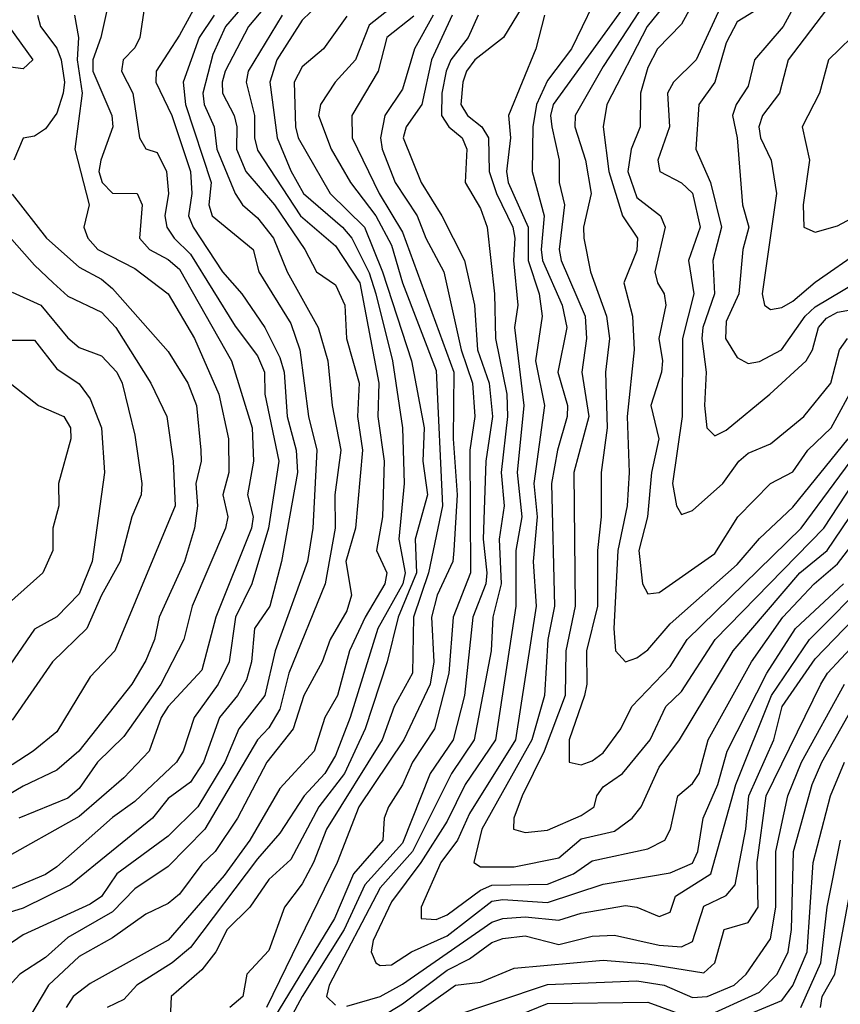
# Model space of a CAD drawing. Header units: metres. Extents: x -51132 to -49532, y -231222 to -229437.
# Tile 77 of 256: x -50883 to -50846, y -230712 to -230667. Entities that reach past the tile are written whole.
import ezdxf

# ---------------------------------------------------------------- set-up
doc = ezdxf.new("R2010")
doc.units = ezdxf.units.M
for name, color, linetype in [('CONTOUR_HALF', 8, 'Continuous'), ('CONTOUR_INDEX', 1, 'Continuous'), ('CONTOUR_INTER', 3, 'Continuous')]:
    doc.layers.add(name, color=color, linetype=linetype)

msp = doc.modelspace()

# ---------------------------------------------------------------- linework, layer by layer
at = {"layer": 'CONTOUR_HALF'}
for points, elevation in [([(-50874.779, -230665.759), (-50876.08, -230668.159), (-50877.126, -230669.759), (-50877.145, -230670.259), (-50876.417, -230671.759), (-50875.591, -230674.259), (-50875.52, -230675.259), (-50875.677, -230676.259), (-50875.469, -230676.759), (-50874.147, -230678.759), (-50873.284, -230679.759), (-50872.247, -230681.259), (-50871.58, -230682.6), (-50871.389, -230683.259), (-50871.248, -230685.259), (-50870.848, -230686.759), (-50870.783, -230687.759), (-50871.502, -230691.759), (-50872.03, -230693.759), (-50872.712, -230694.759), (-50872.844, -230696.259), (-50873.08, -230697.062), (-50873.474, -230697.759), (-50874.29, -230698.759), (-50874.998, -230700.759), (-50875.58, -230701.653), (-50876.58, -230702.379), (-50877.287, -230703.259), (-50880.963, -230706.259), (-50883.08, -230707.308), (-50884.591, -230707.759)], 38.5), ([(-50872.293, -230665.759), (-50874.023, -230667.759), (-50874.58, -230669.012), (-50875.025, -230670.759), (-50874.966, -230671.259), (-50874.521, -230672.259), (-50874.401, -230673.259), (-50873.576, -230675.259), (-50873.26, -230675.759), (-50872.58, -230676.347), (-50871.862, -230677.259), (-50871.25, -230678.759), (-50869.866, -230681.259), (-50869.434, -230682.759), (-50869.241, -230684.759), (-50868.845, -230686.759), (-50869.108, -230688.759), (-50869.102, -230690.259), (-50869.545, -230692.759), (-50871.17, -230696.759), (-50871.58, -230698.375), (-50872.08, -230699.209), (-50872.583, -230699.759), (-50874.947, -230703.759), (-50876.58, -230705.433), (-50878.08, -230706.431), (-50879.08, -230707.461), (-50881.08, -230708.624), (-50882.08, -230709.52), (-50883.24, -230710.259), (-50884.08, -230711.196)], 37.5), ([(-50879.046, -230665.759), (-50879.608, -230668.259), (-50879.968, -230669.259), (-50879.966, -230669.759), (-50879.115, -230671.759), (-50879.066, -230672.259), (-50879.61, -230673.759), (-50879.696, -230674.259), (-50879.548, -230674.759), (-50879.08, -230675.245), (-50877.978, -230675.259), (-50877.745, -230675.759), (-50877.866, -230677.259), (-50877.428, -230677.759), (-50876.58, -230678.214), (-50876.08, -230678.642), (-50873.741, -230682.759), (-50872.82, -230685.759), (-50872.762, -230687.259), (-50873.025, -230688.759), (-50872.777, -230689.759), (-50872.852, -230690.259), (-50874.446, -230694.259), (-50875.08, -230696.633), (-50876.586, -230698.259), (-50876.894, -230698.759), (-50877.432, -230700.259), (-50878.58, -230701.457), (-50880.58, -230703.185), (-50884.08, -230705.16)], 39.5), ([(-50857.08, -230665.816), (-50858.5, -230668.759), (-50859.58, -230670.18), (-50860.069, -230671.259), (-50860.238, -230672.259), (-50860.267, -230674.259), (-50859.725, -230676.259), (-50859.868, -230677.759), (-50859.805, -230678.259), (-50858.931, -230680.259), (-50858.715, -230681.259), (-50859.114, -230683.259), (-50858.685, -230684.759), (-50858.703, -230685.259), (-50859.137, -230686.759), (-50859.396, -230688.259), (-50859.267, -230693.759), (-50859.561, -230695.259), (-50859.723, -230697.759), (-50860.287, -230699.759), (-50862.52, -230703.759), (-50862.884, -230705.259), (-50862.58, -230705.446), (-50861.08, -230705.449), (-50859.08, -230705.044), (-50858.08, -230704.2), (-50856.58, -230703.847), (-50855.783, -230703.259), (-50855.381, -230702.759), (-50854.58, -230700.979), (-50853.671, -230699.759), (-50851.261, -230695.759), (-50848.278, -230692.259), (-50847.046, -230691.259), (-50845.353, -230688.759)], 31.5), ([(-50847.08, -230666.999), (-50848.79, -230669.259), (-50849.182, -230670.759), (-50849.938, -230671.759), (-50850.116, -230672.259), (-50850.033, -230672.759), (-50849.553, -230673.759), (-50849.32, -230675.259), (-50849.963, -230679.759), (-50849.852, -230680.259), (-50849.58, -230680.455), (-50849.08, -230680.363), (-50848.58, -230680.076), (-50847.58, -230679.23), (-50845.472, -230677.759), (-50843.404, -230675.759), (-50841.405, -230674.259), (-50839.851, -230672.759), (-50834.824, -230669.759), (-50833.08, -230669.171), (-50829.58, -230667.563), (-50824.58, -230665.863)], 27.5), ([(-50860.344, -230666.259), (-50861.553, -230668.259), (-50862.834, -230669.259), (-50863.21, -230669.759), (-50863.371, -230670.259), (-50863.474, -230671.259), (-50863.163, -230671.759), (-50862.532, -230672.259), (-50862.227, -230672.759), (-50862.191, -230674.259), (-50861.872, -230675.259), (-50861.143, -230676.759), (-50861.042, -230677.259), (-50861.101, -230678.259), (-50860.913, -230680.259), (-50861.056, -230681.259), (-50860.638, -230684.759), (-50860.938, -230687.759), (-50860.739, -230689.759), (-50861.006, -230691.259), (-50861, -230693.759), (-50861.913, -230699.759), (-50863.272, -230701.759), (-50864.08, -230703.398), (-50865.255, -230705.259), (-50866.58, -230707.014), (-50867.398, -230708.759), (-50867.49, -230709.259), (-50867.276, -230709.759), (-50867.08, -230709.874), (-50866.58, -230709.847), (-50865.682, -230709.259), (-50864.08, -230708.541), (-50862.08, -230706.992), (-50861.58, -230706.912), (-50859.58, -230707.052), (-50857.08, -230706.233), (-50854.08, -230705.713), (-50853.08, -230705.28), (-50852.842, -230704.759), (-50852.6, -230703.259), (-50851.952, -230701.759), (-50851.532, -230700.259), (-50849.75, -230696.759), (-50848.464, -230694.759), (-50846.321, -230692.759)], 32.5), ([(-50854.934, -230666.259), (-50857.08, -230669.551), (-50858.34, -230671.759), (-50858.358, -230672.259), (-50857.884, -230673.759), (-50857.631, -230675.259), (-50857.968, -230676.759), (-50857.948, -230677.259), (-50857.66, -230678.759), (-50856.937, -230680.759), (-50856.809, -230681.759), (-50856.976, -230683.259), (-50856.909, -230685.759), (-50857.178, -230687.759), (-50857.181, -230689.759), (-50857.337, -230691.259), (-50857.34, -230693.759), (-50857.84, -230695.759), (-50857.826, -230697.259), (-50857.928, -230697.759), (-50858.607, -230699.759), (-50858.604, -230700.759), (-50858.08, -230700.872), (-50857.58, -230700.698), (-50857.08, -230700.332), (-50856.288, -230699.259), (-50855.797, -230698.259), (-50854.08, -230696.46), (-50853.324, -230695.259), (-50848.205, -230690.259), (-50845.26, -230686.259)], 30.5), ([(-50852.82, -230666.259), (-50853.58, -230667.665), (-50854.658, -230668.759), (-50855.08, -230669.606), (-50855.411, -230670.759), (-50855.427, -230672.259), (-50855.832, -230673.259), (-50855.983, -230674.259), (-50855.58, -230675.432), (-50854.519, -230676.259), (-50854.31, -230676.759), (-50854.773, -230678.759), (-50854.651, -230679.259), (-50854.348, -230679.759), (-50854.282, -230680.259), (-50854.59, -230681.759), (-50854.425, -230682.759), (-50854.479, -230683.259), (-50854.952, -230684.759), (-50854.585, -230686.259), (-50854.924, -230687.759), (-50855.105, -230689.759), (-50855.487, -230691.259), (-50855.33, -230692.759), (-50855.08, -230693.203), (-50854.58, -230693.152), (-50852.08, -230691.393), (-50851.053, -230689.759), (-50849.58, -230688.26), (-50848.58, -230687.736), (-50847.906, -230686.759), (-50846.872, -230685.759), (-50845.775, -230683.759)], 29.5), ([(-50850.08, -230666.941), (-50851.08, -230667.55), (-50851.58, -230668.494), (-50852.075, -230670.259), (-50852.792, -230671.259), (-50852.929, -230673.259), (-50852.283, -230674.759), (-50851.786, -230676.759), (-50852.168, -230678.259), (-50852.101, -230679.759), (-50852.616, -230681.259), (-50852.663, -230681.759), (-50852.472, -230683.259), (-50852.542, -230684.759), (-50852.435, -230685.759), (-50852.08, -230686.119), (-50851.58, -230685.865), (-50849.617, -230684.259), (-50847.983, -230682.759), (-50847.706, -230682.259), (-50847.441, -230681.259), (-50847.08, -230680.837), (-50846.58, -230680.569), (-50845.58, -230680.402)], 28.5), ([(-50882.443, -230667.259), (-50882.31, -230667.759), (-50881.58, -230668.74), (-50881.387, -230669.259), (-50881.23, -230670.259), (-50881.285, -230670.759), (-50881.58, -230671.643), (-50882.08, -230672.352), (-50882.58, -230672.687), (-50883.08, -230672.778), (-50883.505, -230673.759)], 40.5), ([(-50871.474, -230667.259), (-50872.997, -230669.759), (-50873.095, -230670.259), (-50872.723, -230671.759), (-50872.722, -230672.759), (-50872.58, -230673.312), (-50870.647, -230676.259), (-50869.08, -230677.603), (-50867.998, -230679.259), (-50867.141, -230683.759), (-50867.183, -230685.259), (-50866.9, -230687.259), (-50866.979, -230689.759), (-50867.244, -230691.259), (-50866.787, -230692.259), (-50866.873, -230692.759), (-50867.753, -230694.259), (-50868.45, -230695.759), (-50868.999, -230697.759), (-50869.565, -230698.759), (-50870.046, -230700.259), (-50871.58, -230701.934), (-50872.923, -230704.259), (-50874.08, -230705.84), (-50876.58, -230708.738), (-50880.08, -230710.679), (-50880.843, -230711.259), (-50881.161, -230711.759)], 36.5), ([(-50868.58, -230667.306), (-50869.63, -230668.759), (-50870.58, -230669.572), (-50870.944, -230670.259), (-50870.875, -230672.259), (-50870.752, -230672.759), (-50869.33, -230675.259), (-50867.783, -230676.759), (-50866.973, -230678.759), (-50865.676, -230682.759), (-50865.108, -230685.759), (-50865.168, -230687.259), (-50864.965, -230688.759), (-50865.507, -230690.759), (-50865.454, -230692.259), (-50866.274, -230694.259), (-50866.775, -230696.259), (-50867.754, -230699.259), (-50868.677, -230701.259), (-50869.839, -230702.759), (-50871.08, -230705.126), (-50872.08, -230706.013), (-50872.923, -230707.259), (-50873.942, -230708.259), (-50874.453, -230709.259), (-50875.08, -230710.075), (-50876.457, -230711.259), (-50876.494, -230712.259)], 35.5), ([(-50865.58, -230667.302), (-50866.787, -230668.259), (-50867.178, -230669.759), (-50868.348, -230671.759), (-50868.34, -230672.759), (-50867.135, -230675.259), (-50866.08, -230676.984), (-50863.785, -230683.259), (-50863.811, -230686.259), (-50863.628, -230688.759), (-50863.775, -230691.259), (-50863.819, -230691.759), (-50864.531, -230693.259), (-50864.781, -230694.259), (-50864.678, -230696.259), (-50864.846, -230697.259), (-50866.024, -230699.759), (-50868.045, -230702.759), (-50869.003, -230705.259), (-50872.174, -230711.759)], 34.5), ([(-50863.856, -230667.259), (-50864.789, -230669.259), (-50865.22, -230671.259), (-50865.913, -230672.259), (-50866.05, -230672.759), (-50865.248, -230674.759), (-50864.316, -230676.259), (-50863.303, -230678.259), (-50862.85, -230680.259), (-50862.718, -230682.259), (-50862.192, -230683.759), (-50862.044, -230685.259), (-50862.347, -230687.259), (-50862.462, -230690.759), (-50862.296, -230692.259), (-50862.351, -230692.759), (-50862.923, -230694.259), (-50863.301, -230697.759), (-50863.81, -230699.759), (-50864.844, -230701.259), (-50866.08, -230704.393), (-50867.77, -230706.259), (-50868.691, -230708.259), (-50870.577, -230711.259), (-50871.124, -230712.259)], 33.5), ([(-50883.58, -230675.287), (-50882.034, -230677.259), (-50880.58, -230678.558), (-50879.58, -230679.091), (-50879.08, -230679.51), (-50876.58, -230682.343), (-50875.698, -230683.759), (-50875.312, -230684.759), (-50875.12, -230686.759), (-50875.102, -230687.259), (-50875.346, -230688.259), (-50875.271, -230689.259), (-50875.411, -230690.259), (-50875.859, -230691.759), (-50876.982, -230694.259), (-50877.202, -230695.259), (-50877.58, -230696.201), (-50878.221, -230697.259), (-50880.583, -230700.259), (-50881.58, -230701.109), (-50883.08, -230701.824), (-50885.58, -230703.295)], 40.5), ([(-50883.58, -230679.677), (-50882.286, -230680.259), (-50881.08, -230681.724), (-50880.58, -230682.159), (-50879.58, -230682.529), (-50878.882, -230683.259), (-50878.642, -230683.759), (-50878.08, -230686.089), (-50877.761, -230688.259), (-50877.796, -230688.759), (-50878.221, -230689.759), (-50878.742, -230691.759), (-50879.575, -230693.259), (-50880.228, -230694.759), (-50881.763, -230696.259), (-50883.58, -230698.877)], 41.5), ([(-50884.08, -230683.429), (-50882.397, -230684.759), (-50881.261, -230685.259), (-50880.961, -230685.759), (-50880.947, -230686.259), (-50881.498, -230688.259), (-50881.489, -230689.259), (-50881.76, -230690.259), (-50881.754, -230691.259), (-50882.197, -230692.259), (-50883.878, -230693.759)], 42.5), ([(-50867.58, -230712.506), (-50866.08, -230711.595), (-50864.08, -230710.09), (-50863.08, -230709.57), (-50862.08, -230708.847), (-50861.58, -230708.664), (-50860.58, -230708.542), (-50859.08, -230708.937), (-50857.58, -230708.56), (-50856.58, -230708.516), (-50854.58, -230708.963), (-50853.58, -230709.038), (-50853.08, -230708.798), (-50852.58, -230707.21), (-50851.58, -230706.737), (-50851.166, -230706.259), (-50850.695, -230703.759), (-50850.557, -230702.259), (-50849.444, -230699.759), (-50849.063, -230698.259), (-50847.58, -230696.128), (-50844.58, -230693.019)], 33.5), ([(-50864.08, -230712.238), (-50859.58, -230710.732), (-50855.58, -230710.554), (-50854.357, -230710.759), (-50853.08, -230711.303), (-50852.422, -230711.259), (-50851.209, -230710.759), (-50850.684, -230710.259), (-50849.58, -230708.682), (-50849.353, -230707.259), (-50849.354, -230704.759), (-50848.805, -230702.259), (-50848.204, -230700.759), (-50846.275, -230697.259)], 34.5), ([(-50851.056, -230712.259), (-50849.08, -230711.445), (-50848.58, -230710.773), (-50847.946, -230709.259), (-50847.675, -230705.259), (-50846.894, -230702.259), (-50846.276, -230700.759)], 35.5), ([(-50847.343, -230711.759), (-50847.267, -230711.259), (-50846.695, -230710.259), (-50846.08, -230706.889)], 36.5)]:
    msp.add_lwpolyline(points, dxfattribs=dict(at, elevation=elevation))
at = {"layer": 'CONTOUR_INDEX'}
for points, elevation in [([(-50853.897, -230666.259), (-50855.116, -230667.759), (-50856.928, -230671.259), (-50857.08, -230672.259), (-50856.831, -230674.259), (-50856.219, -230676.259), (-50855.546, -230677.259), (-50855.58, -230677.81), (-50856.153, -230679.259), (-50855.773, -230680.759), (-50855.693, -230682.259), (-50856.012, -230685.259), (-50855.918, -230687.759), (-50856.006, -230689.259), (-50856.433, -230691.259), (-50856.604, -230694.759), (-50856.539, -230695.759), (-50856.08, -230696.262), (-50855.58, -230696.076), (-50855.08, -230695.717), (-50854.08, -230694.547), (-50851.08, -230691.894), (-50850.08, -230690.717), (-50848.58, -230689.316), (-50846.109, -230686.259)], 30), ([(-50866.378, -230666.759), (-50867.58, -230667.701), (-50868.183, -230669.259), (-50869.093, -230670.259), (-50869.763, -230671.259), (-50869.847, -230671.759), (-50869.284, -230673.259), (-50868.409, -230674.759), (-50867.27, -230676.259), (-50866.58, -230677.568), (-50866.082, -230679.259), (-50864.58, -230683.197), (-50864.282, -230689.259), (-50864.916, -230692.259), (-50865.586, -230694.259), (-50865.629, -230696.759), (-50866.457, -230698.259), (-50866.993, -230699.759), (-50869.492, -230703.759), (-50870.069, -230705.259), (-50870.58, -230706.207), (-50871.373, -230707.259), (-50872.08, -230709.198), (-50873.055, -230710.259), (-50873.236, -230711.259), (-50873.823, -230711.759)], 35), ([(-50880.787, -230667.259), (-50880.601, -230668.259), (-50880.659, -230669.259), (-50880.442, -230670.759), (-50880.769, -230673.259), (-50880.131, -230675.759), (-50880.362, -230676.759), (-50880.189, -230677.259), (-50879.731, -230677.759), (-50878.08, -230678.614), (-50876.58, -230679.749), (-50875.408, -230681.759), (-50874.312, -230684.259), (-50873.884, -230686.259), (-50873.862, -230687.759), (-50874.137, -230688.759), (-50873.904, -230689.759), (-50874.015, -230690.259), (-50875.503, -230693.759), (-50875.876, -230695.259), (-50876.911, -230697.259), (-50878.58, -230699.605), (-50879.753, -230700.759), (-50880.58, -230701.942), (-50881.08, -230702.368), (-50883.272, -230703.259)], 40), ([(-50852.58, -230712.199), (-50850.08, -230711.065), (-50849.292, -230710.259), (-50848.793, -230709.259), (-50848.64, -230708.259), (-50848.554, -230704.759), (-50847.723, -230701.759), (-50847.292, -230700.759), (-50845.58, -230697.736)], 35), ([(-50864.58, -230713.614), (-50859.58, -230711.571), (-50855.08, -230711.511), (-50853.08, -230712.248)], 35)]:
    msp.add_lwpolyline(points, dxfattribs=dict(at, elevation=elevation))
at = {"layer": 'CONTOUR_INTER'}
for points, elevation in [([(-50847.666, -230665.259), (-50849.016, -230667.759), (-50850.297, -230669.259), (-50850.58, -230670.44), (-50851.132, -230671.259), (-50851.283, -230671.759), (-50851.086, -230672.759), (-50850.846, -230675.759), (-50850.551, -230676.759), (-50850.824, -230677.759), (-50851.009, -230679.759), (-50851.58, -230680.987), (-50851.605, -230681.759), (-50851.08, -230682.604), (-50850.58, -230682.879), (-50850.08, -230682.79), (-50849.091, -230682.259), (-50848.035, -230680.759), (-50847.58, -230680.331), (-50845.08, -230678.842)], 28), ([(-50871.314, -230665.759), (-50872.988, -230667.759), (-50874.028, -230669.759), (-50874.168, -230670.259), (-50874.151, -230670.759), (-50873.633, -230671.759), (-50873.509, -230672.259), (-50873.519, -230673.259), (-50873.102, -230674.259), (-50871.816, -230675.759), (-50870.455, -230677.759), (-50869.934, -230678.759), (-50869.08, -230679.348), (-50868.671, -230680.259), (-50868.599, -230681.759), (-50868.017, -230683.759), (-50868.103, -230685.259), (-50867.875, -230686.759), (-50868.187, -230690.259), (-50868.628, -230691.759), (-50868.367, -230693.259), (-50868.58, -230693.968), (-50869.328, -230695.259), (-50869.676, -230696.259), (-50870.506, -230697.759), (-50870.986, -230699.259), (-50872.164, -230700.759), (-50873.481, -230703.259), (-50874.476, -230704.759), (-50875.08, -230705.332), (-50876.08, -230706.671), (-50876.58, -230707.095), (-50877.58, -230707.571), (-50879.08, -230708.63), (-50880.58, -230709.476), (-50881.948, -230710.759), (-50882.848, -230712.259)], 37), ([(-50869.08, -230666.034), (-50870.58, -230667.477), (-50871.71, -230669.259), (-50872.035, -230670.259), (-50871.7, -230672.759), (-50871.08, -230674.234), (-50870.526, -230675.259), (-50868.775, -230676.759), (-50868.359, -230677.259), (-50867.58, -230678.814), (-50867.27, -230679.759), (-50866.532, -230682.759), (-50866.08, -230685.767), (-50866.011, -230688.259), (-50866.24, -230690.759), (-50865.962, -230692.259), (-50866.074, -230692.759), (-50867.181, -230694.759), (-50868.427, -230698.759), (-50869.08, -230700.459), (-50869.556, -230701.259), (-50870.483, -230702.259), (-50871.58, -230703.941), (-50872.58, -230705.085), (-50875.58, -230709.067), (-50876.407, -230709.759), (-50877.994, -230710.759), (-50878.58, -230711.393), (-50879.324, -230711.759)], 36), ([(-50877.55, -230666.259), (-50877.851, -230668.259), (-50878.08, -230668.719), (-50878.605, -230669.259), (-50878.67, -230669.759), (-50878.172, -230670.759), (-50877.876, -230672.759), (-50877.58, -230673.242), (-50877.08, -230673.407), (-50876.661, -230674.259), (-50876.578, -230675.259), (-50876.74, -230676.259), (-50876.638, -230676.759), (-50876.32, -230677.259), (-50875.58, -230677.975), (-50873.58, -230681.2), (-50872.58, -230682.528), (-50872.272, -230683.259), (-50872.254, -230684.259), (-50871.631, -230687.259), (-50872.09, -230690.259), (-50872.842, -230692.759), (-50873.57, -230694.259), (-50873.848, -230696.259), (-50874.351, -230697.259), (-50875.421, -230698.759), (-50875.909, -230700.259), (-50876.216, -230700.759), (-50878.08, -230702.515), (-50879.08, -230703.23), (-50881.58, -230705.45), (-50882.08, -230705.797), (-50883.58, -230706.414)], 39), ([(-50851.58, -230666.334), (-50852.912, -230669.259), (-50853.934, -230670.259), (-50854.204, -230670.759), (-50854.114, -230672.259), (-50854.629, -230673.759), (-50854.58, -230674.103), (-50854.54, -230674.259), (-50853.58, -230674.773), (-50853.08, -230675.239), (-50852.738, -230676.759), (-50853.269, -230678.259), (-50853.016, -230679.759), (-50853.53, -230681.759), (-50853.543, -230685.259), (-50853.979, -230688.259), (-50853.795, -230689.259), (-50853.58, -230689.645), (-50853.08, -230689.467), (-50851.73, -230688.259), (-50851.002, -230687.259), (-50850.58, -230686.904), (-50849.58, -230686.474), (-50848.09, -230685.259), (-50846.881, -230683.759), (-50846.5, -230682.259), (-50846.133, -230681.759)], 29), ([(-50844.58, -230666.439), (-50845.441, -230667.759), (-50846.979, -230669.259), (-50847.395, -230670.759), (-50848.173, -230672.259), (-50847.838, -230673.759), (-50848.126, -230675.759), (-50848.097, -230676.759), (-50847.58, -230676.982), (-50846.58, -230676.704), (-50845.08, -230675.901), (-50841.998, -230673.759), (-50840.5, -230672.259), (-50835.08, -230669.011), (-50833.58, -230668.485), (-50831.08, -230667.223)], 27), ([(-50856.065, -230666.759), (-50859.331, -230671.259), (-50859.446, -230671.759), (-50859.392, -230672.259), (-50859.055, -230673.759), (-50859.057, -230674.759), (-50858.823, -230675.759), (-50859.062, -230677.759), (-50858.975, -230678.259), (-50857.899, -230680.759), (-50857.829, -230681.759), (-50858.047, -230683.259), (-50857.732, -230685.259), (-50858.407, -230687.759), (-50858.338, -230693.759), (-50858.761, -230695.759), (-50858.787, -230697.759), (-50859.729, -230700.259), (-50860.721, -230702.259), (-50861.098, -230703.259), (-50861.105, -230703.759), (-50860.58, -230703.911), (-50859.58, -230703.807), (-50858.08, -230703.153), (-50857.49, -230702.759), (-50857.371, -230702.259), (-50857.08, -230701.866), (-50856.219, -230701.259), (-50854.979, -230699.759), (-50854.273, -230698.259), (-50853.58, -230697.583), (-50852.064, -230695.259), (-50847.194, -230690.259), (-50845.876, -230688.259)], 31), ([(-50874.527, -230667.259), (-50875.192, -230668.259), (-50875.911, -230670.259), (-50875.813, -230671.259), (-50874.658, -230674.759), (-50874.769, -230675.759), (-50874.612, -230676.259), (-50872.77, -230677.759), (-50872.514, -230678.759), (-50871.08, -230681.076), (-50870.678, -230682.259), (-50870.3, -230685.259), (-50869.915, -230686.759), (-50870.096, -230690.259), (-50870.337, -230691.759), (-50871.791, -230695.759), (-50872.258, -230697.759), (-50873.422, -230699.259), (-50874.051, -230700.759), (-50875.256, -230702.759), (-50876.58, -230704.078), (-50878.89, -230705.759), (-50879.58, -230706.783), (-50880.08, -230707.128), (-50883.08, -230708.503), (-50884.08, -230709.187)], 38), ([(-50864.71, -230667.259), (-50865.55, -230668.759), (-50866.08, -230670.579), (-50866.88, -230671.759), (-50867.061, -230672.759), (-50866.991, -230673.259), (-50866.412, -230674.759), (-50865.422, -230676.259), (-50865.034, -230677.259), (-50864.222, -230678.759), (-50863.458, -230682.259), (-50862.95, -230683.759), (-50862.844, -230685.259), (-50863.059, -230686.759), (-50863.029, -230692.259), (-50863.804, -230694.259), (-50864.007, -230696.759), (-50864.652, -230699.259), (-50865.637, -230700.759), (-50866.08, -230701.77), (-50866.713, -230702.759), (-50866.898, -230703.259), (-50866.97, -230704.259), (-50868.275, -230705.759), (-50869.129, -230707.759), (-50871.867, -230712.259)], 34), ([(-50862.685, -230667.259), (-50863.137, -230668.259), (-50863.914, -230669.259), (-50864.12, -230669.759), (-50864.32, -230670.759), (-50864.331, -230671.759), (-50864.002, -230672.259), (-50863.41, -230672.759), (-50863.193, -230673.259), (-50863.274, -230674.759), (-50862.58, -230675.925), (-50862.28, -230676.759), (-50861.955, -230679.759), (-50861.918, -230681.759), (-50861.406, -230684.259), (-50861.38, -230685.259), (-50861.655, -230687.759), (-50861.526, -230689.259), (-50861.746, -230690.759), (-50861.662, -230692.759), (-50862.036, -230694.259), (-50862.114, -230695.759), (-50862.869, -230699.759), (-50863.892, -230701.259), (-50865.634, -230704.759), (-50867.08, -230706.389), (-50869.37, -230710.759), (-50869.49, -230711.259), (-50869.08, -230711.649)], 33), ([(-50859.711, -230667.259), (-50860.099, -230668.759), (-50861.323, -230671.759), (-50861.239, -230672.759), (-50861.421, -230674.259), (-50861.351, -230674.759), (-50860.451, -230676.759), (-50860.445, -230678.259), (-50859.961, -230679.759), (-50859.819, -230680.759), (-50860.125, -230682.759), (-50859.718, -230684.759), (-50860.198, -230688.259), (-50860.049, -230689.759), (-50860.225, -230691.759), (-50860.087, -230693.759), (-50861.017, -230699.759), (-50863.08, -230703.055), (-50863.619, -230704.259), (-50864.368, -230705.259), (-50865.248, -230707.259), (-50865.242, -230707.759), (-50864.58, -230707.813), (-50864.08, -230707.605), (-50862.58, -230706.501), (-50862.08, -230706.273), (-50859.58, -230706.231), (-50858.423, -230705.759), (-50857.58, -230705.177), (-50855.08, -230704.641), (-50854.317, -230704.259), (-50854.068, -230703.759), (-50853.742, -230702.259), (-50853.08, -230701.706), (-50852.785, -230701.259), (-50852.377, -230699.759), (-50850.443, -230696.259), (-50849.032, -230694.259), (-50847.622, -230692.759), (-50846.58, -230691.865), (-50845.58, -230690.555)], 32), ([(-50883.727, -230667.759), (-50882.646, -230669.259), (-50883.08, -230669.665), (-50884.58, -230669.465)], 41), ([(-50885.863, -230674.759), (-50882.58, -230678.465), (-50881.738, -230679.259), (-50881.08, -230679.85), (-50879.58, -230680.573), (-50878.938, -230681.259), (-50877.369, -230683.759), (-50876.64, -230685.259), (-50876.364, -230687.259), (-50876.269, -230689.259), (-50878.972, -230695.759), (-50880.08, -230696.921), (-50881.58, -230699.397), (-50882.638, -230700.259), (-50883.58, -230700.876)], 41), ([(-50884.08, -230681.825), (-50882.58, -230681.827), (-50881.58, -230683.109), (-50880.58, -230683.79), (-50880.08, -230684.456), (-50879.578, -230685.759), (-50879.435, -230687.759), (-50879.99, -230691.759), (-50880.58, -230693.2), (-50881.58, -230694.242), (-50882.58, -230694.79), (-50884.975, -230698.259)], 42), ([(-50868.58, -230711.697), (-50867.08, -230711.271), (-50866.08, -230710.707), (-50862.08, -230707.924), (-50861.58, -230707.771), (-50860.58, -230707.685), (-50859.08, -230707.844), (-50858.08, -230707.53), (-50856.08, -230707.189), (-50855.58, -230707.259), (-50854.58, -230707.669), (-50854.08, -230707.48), (-50853.851, -230706.759), (-50852.255, -230705.759), (-50851.141, -230701.759), (-50849.535, -230697.759), (-50847.832, -230695.259), (-50845.08, -230692.478)], 33), ([(-50867.08, -230713.162), (-50863.7, -230710.759), (-50862.58, -230710.628), (-50861.08, -230709.991), (-50857.08, -230709.633), (-50855.08, -230709.795), (-50852.58, -230710.2), (-50852.077, -230709.759), (-50851.656, -230708.259), (-50850.58, -230707.945), (-50850.144, -230707.259), (-50850.19, -230705.259), (-50849.783, -230702.259), (-50847.336, -230697.259), (-50847.034, -230696.759), (-50844.58, -230694.134)], 34), ([(-50848.229, -230711.759), (-50847.33, -230709.759), (-50847.049, -230707.259), (-50846.455, -230704.259)], 36)]:
    msp.add_lwpolyline(points, dxfattribs=dict(at, elevation=elevation))

doc.saveas('drawing.dxf')
